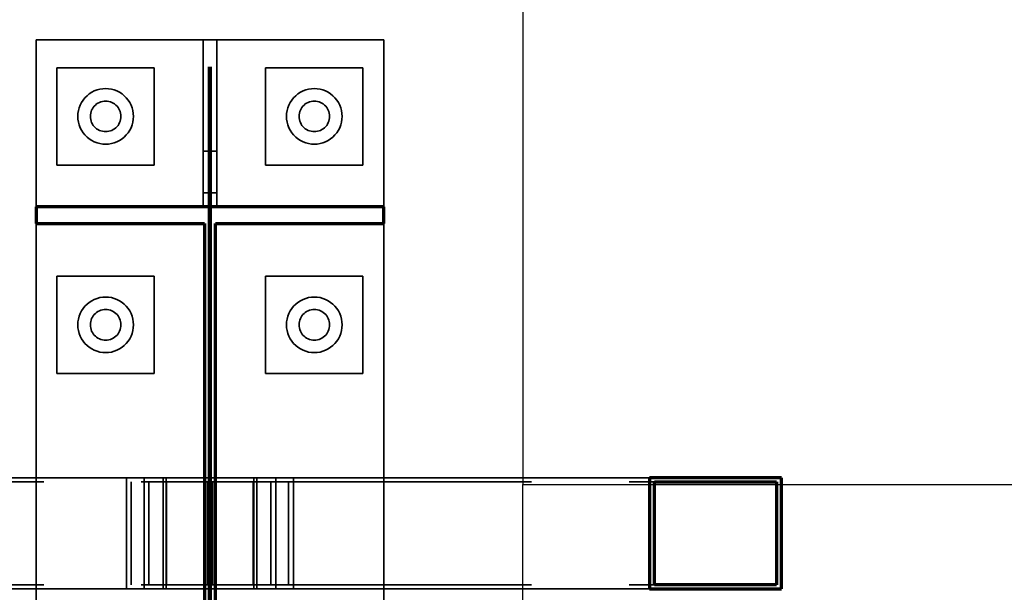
# Model space of a CAD drawing. Header units: millimetres. Extents: x 0 to 60000, y 0 to 29700.
# Tile 53 of 86: x 36114 to 36822, y 7297 to 7709. Entities that reach past the tile are written whole.
import ezdxf

# ---------------------------------------------------------------- set-up
doc = ezdxf.new("R2010")
doc.units = ezdxf.units.MM
for name, pattern in [('STRICHPUNKT2_S11', [500, 400, -50, 0, -50]), ('STRICHPUNKT2_S5', [1100, 800, -100, 100, -100]), ('VERDECKT2_S2', [270, 200, -70])]:
    doc.linetypes.add(name, pattern=pattern)
for name, color, linetype, lineweight in [('AS_Belki', 7, 'Continuous', 25), ('AS_Blachy', 7, 'Continuous', 25), ('Osie', 30, 'STRICHPUNKT2_S5', 18), ('Standard', 7, 'Continuous', 25)]:
    doc.layers.add(name, color=color, linetype=linetype, lineweight=lineweight)

msp = doc.modelspace()

# ---------------------------------------------------------------- linework, layer by layer
at = {"layer": 'AS_Belki', "color": 30, "linetype": 'Continuous', "lineweight": 70, "transparency": 33554687}
for p, q in [((36566.93, 7379.77), (36566.93, 7299.77)), ((36661.71, 7379.77), (36566.93, 7379.77)), ((36570.48, 7302.77), (36570.48, 7376.78)), ((36570.48, 7376.78), (36658.16, 7376.78)), ((36658.16, 7376.78), (36658.16, 7302.77)), ((36661.71, 7299.77), (36661.71, 7379.77)), ((36566.93, 7299.77), (36661.71, 7299.77)), ((36658.16, 7302.77), (36570.48, 7302.77))]:
    msp.add_line(p, q, dxfattribs=at)
at = {"layer": 'AS_Blachy', "color": 30, "linetype": 'Continuous', "lineweight": 70, "transparency": 33554687}
for p, q in [((36125.97, 7574.77), (36125.97, 7562.77)), ((36375.98, 7574.77), (36125.97, 7574.77)), ((36375.98, 7562.77), (36375.98, 7574.77)), ((36125.97, 7562.77), (36246.98, 7562.77)), ((36246.98, 7562.77), (36246.98, 7186.77)), ((36254.98, 7562.77), (36375.98, 7562.77)), ((36254.98, 7186.77), (36254.98, 7562.77))]:
    msp.add_line(p, q, dxfattribs=at)
at = {"layer": 'Osie', "color": 1, "linetype": 'STRICHPUNKT2_S11', "lineweight": 140, "transparency": 33554687}
msp.add_line((36250.98, 4274.77), (36250.98, 25274.77), dxfattribs=at)
at = {"layer": 'Standard', "color": 3, "linetype": 'Continuous', "lineweight": 25, "transparency": 33554687}
for p, q in [((36475.98, 7824.77), (36475.98, 7374.77)), ((36475.98, 7274.77), (36475.98, 7374.77)), ((36475.98, 7374.77), (42033.98, 7374.77))]:
    msp.add_line(p, q, dxfattribs=at)
at = {"layer": 'Standard', "color": 8, "linetype": 'Continuous', "lineweight": 35, "transparency": 33554687}
for p, q in [((36125.97, 7574.77), (36125.97, 7694.77)), ((36125.97, 7694.77), (36245.98, 7694.77)), ((36245.98, 7694.77), (36245.98, 7614.77)), ((36245.98, 7694.77), (36255.98, 7694.77)), ((36255.98, 7694.77), (36255.98, 7614.77)), ((36255.98, 7694.77), (36375.98, 7694.77)), ((36375.98, 7694.77), (36375.98, 7574.77)), ((36140.97, 7604.77), (36140.97, 7674.77)), ((36140.97, 7674.77), (36210.98, 7674.77)), ((36210.98, 7674.77), (36210.98, 7604.77)), ((36290.98, 7604.77), (36290.98, 7674.77)), ((36290.98, 7674.77), (36360.97, 7674.77)), ((36360.97, 7674.77), (36360.97, 7604.77)), ((36165.93, 7644.25), (36165.52, 7643.16)), ((36166.45, 7645.27), (36165.93, 7644.25)), ((36167.08, 7646.24), (36166.45, 7645.27)), ((36167.8, 7647.13), (36167.08, 7646.24)), ((36168.62, 7647.94), (36167.8, 7647.13)), ((36169.51, 7648.68), (36168.62, 7647.94)), ((36170.48, 7649.29), (36169.51, 7648.68)), ((36171.5, 7649.82), (36170.48, 7649.29)), ((36172.58, 7650.24), (36171.5, 7649.82)), ((36173.69, 7650.53), (36172.58, 7650.24)), ((36174.83, 7650.71), (36173.69, 7650.53)), ((36175.98, 7650.77), (36174.83, 7650.71)), ((36177.12, 7650.71), (36175.98, 7650.77)), ((36178.26, 7650.53), (36177.12, 7650.71)), ((36179.38, 7650.24), (36178.26, 7650.53)), ((36180.46, 7649.82), (36179.38, 7650.24)), ((36181.48, 7649.29), (36180.46, 7649.82)), ((36182.45, 7648.68), (36181.48, 7649.29)), ((36183.34, 7647.94), (36182.45, 7648.68)), ((36184.15, 7647.13), (36183.34, 7647.94)), ((36184.88, 7646.24), (36184.15, 7647.13)), ((36185.51, 7645.27), (36184.88, 7646.24)), ((36186.02, 7644.25), (36185.51, 7645.27)), ((36186.44, 7643.16), (36186.02, 7644.25)), ((36315.93, 7644.25), (36315.52, 7643.16)), ((36316.46, 7645.27), (36315.93, 7644.25)), ((36317.08, 7646.24), (36316.46, 7645.27)), ((36317.8, 7647.13), (36317.08, 7646.24)), ((36318.62, 7647.94), (36317.8, 7647.13)), ((36319.52, 7648.68), (36318.62, 7647.94)), ((36320.48, 7649.29), (36319.52, 7648.68)), ((36321.51, 7649.82), (36320.48, 7649.29)), ((36322.58, 7650.24), (36321.51, 7649.82)), ((36323.69, 7650.53), (36322.58, 7650.24)), ((36324.83, 7650.71), (36323.69, 7650.53)), ((36325.97, 7650.77), (36324.83, 7650.71)), ((36327.13, 7650.71), (36325.97, 7650.77)), ((36328.27, 7650.53), (36327.13, 7650.71)), ((36329.38, 7650.24), (36328.27, 7650.53)), ((36330.45, 7649.82), (36329.38, 7650.24)), ((36331.48, 7649.29), (36330.45, 7649.82)), ((36332.44, 7648.68), (36331.48, 7649.29)), ((36333.34, 7647.94), (36332.44, 7648.68)), ((36334.16, 7647.13), (36333.34, 7647.94)), ((36334.88, 7646.24), (36334.16, 7647.13)), ((36335.5, 7645.27), (36334.88, 7646.24)), ((36336.03, 7644.25), (36335.5, 7645.27)), ((36336.44, 7643.16), (36336.03, 7644.25)), ((36165.03, 7640.92), (36164.98, 7639.77)), ((36164.98, 7639.77), (36165.03, 7638.62)), ((36165.22, 7642.05), (36165.03, 7640.92)), ((36165.03, 7638.62), (36165.22, 7637.48)), ((36165.52, 7643.16), (36165.22, 7642.05)), ((36165.22, 7637.48), (36165.52, 7636.37)), ((36186.73, 7642.05), (36186.44, 7643.16)), ((36186.44, 7636.37), (36186.73, 7637.48)), ((36186.92, 7640.92), (36186.73, 7642.05)), ((36186.73, 7637.48), (36186.92, 7638.62)), ((36186.98, 7639.77), (36186.92, 7640.92)), ((36186.92, 7638.62), (36186.98, 7639.77)), ((36315.04, 7640.92), (36314.98, 7639.77)), ((36314.98, 7639.77), (36315.04, 7638.62)), ((36315.22, 7642.05), (36315.04, 7640.92)), ((36315.04, 7638.62), (36315.22, 7637.48)), ((36315.52, 7643.16), (36315.22, 7642.05)), ((36315.22, 7637.48), (36315.52, 7636.37)), ((36336.74, 7642.05), (36336.44, 7643.16)), ((36336.44, 7636.37), (36336.74, 7637.48)), ((36336.91, 7640.92), (36336.74, 7642.05)), ((36336.74, 7637.48), (36336.91, 7638.62)), ((36336.98, 7639.77), (36336.91, 7640.92)), ((36336.91, 7638.62), (36336.98, 7639.77)), ((36165.52, 7636.37), (36165.93, 7635.3)), ((36165.93, 7635.3), (36166.45, 7634.28)), ((36166.45, 7634.28), (36167.08, 7633.31)), ((36167.08, 7633.31), (36167.8, 7632.41)), ((36167.8, 7632.41), (36168.62, 7631.59)), ((36168.62, 7631.59), (36169.51, 7630.87)), ((36169.51, 7630.87), (36170.48, 7630.24)), ((36170.48, 7630.24), (36171.5, 7629.72)), ((36171.5, 7629.72), (36172.58, 7629.31)), ((36179.38, 7629.31), (36180.46, 7629.72)), ((36180.46, 7629.72), (36181.48, 7630.24)), ((36181.48, 7630.24), (36182.45, 7630.87)), ((36182.45, 7630.87), (36183.34, 7631.59)), ((36183.34, 7631.59), (36184.15, 7632.41)), ((36184.15, 7632.41), (36184.88, 7633.31)), ((36184.88, 7633.31), (36185.51, 7634.28)), ((36185.51, 7634.28), (36186.02, 7635.3)), ((36186.02, 7635.3), (36186.44, 7636.37)), ((36315.52, 7636.37), (36315.93, 7635.3)), ((36315.93, 7635.3), (36316.46, 7634.28)), ((36316.46, 7634.28), (36317.08, 7633.31)), ((36317.08, 7633.31), (36317.8, 7632.41)), ((36317.8, 7632.41), (36318.62, 7631.59)), ((36318.62, 7631.59), (36319.52, 7630.87)), ((36319.52, 7630.87), (36320.48, 7630.24)), ((36320.48, 7630.24), (36321.51, 7629.72)), ((36321.51, 7629.72), (36322.58, 7629.31)), ((36329.38, 7629.31), (36330.45, 7629.72)), ((36330.45, 7629.72), (36331.48, 7630.24)), ((36331.48, 7630.24), (36332.44, 7630.87)), ((36332.44, 7630.87), (36333.34, 7631.59)), ((36333.34, 7631.59), (36334.16, 7632.41)), ((36334.16, 7632.41), (36334.88, 7633.31)), ((36334.88, 7633.31), (36335.5, 7634.28)), ((36335.5, 7634.28), (36336.03, 7635.3)), ((36336.03, 7635.3), (36336.44, 7636.37)), ((36172.58, 7629.31), (36173.69, 7629.01)), ((36173.69, 7629.01), (36174.83, 7628.83)), ((36174.83, 7628.83), (36175.98, 7628.77)), ((36175.98, 7628.77), (36177.12, 7628.83)), ((36177.12, 7628.83), (36178.26, 7629.01)), ((36178.26, 7629.01), (36179.38, 7629.31)), ((36322.58, 7629.31), (36323.69, 7629.01)), ((36323.69, 7629.01), (36324.83, 7628.83)), ((36324.83, 7628.83), (36325.97, 7628.77)), ((36325.97, 7628.77), (36327.13, 7628.83)), ((36327.13, 7628.83), (36328.27, 7629.01)), ((36328.27, 7629.01), (36329.38, 7629.31)), ((36245.98, 7614.77), (36245.98, 7574.77)), ((36245.98, 7614.77), (36255.98, 7614.77)), ((36255.98, 7614.77), (36255.98, 7574.77)), ((36210.98, 7604.77), (36140.97, 7604.77)), ((36360.97, 7604.77), (36290.98, 7604.77)), ((36125.97, 7379.77), (36125.97, 7562.77)), ((36375.98, 7562.77), (36375.98, 7379.77)), ((36140.97, 7454.77), (36140.97, 7524.77)), ((36140.97, 7524.77), (36210.98, 7524.77)), ((36210.98, 7524.77), (36210.98, 7454.77)), ((36290.98, 7454.77), (36290.98, 7524.77)), ((36290.98, 7524.77), (36360.97, 7524.77)), ((36360.97, 7524.77), (36360.97, 7454.77)), ((36166.45, 7495.28), (36165.93, 7494.24)), ((36167.08, 7496.23), (36166.45, 7495.28)), ((36167.8, 7497.13), (36167.08, 7496.23)), ((36168.62, 7497.95), (36167.8, 7497.13)), ((36169.51, 7498.67), (36168.62, 7497.95)), ((36170.48, 7499.3), (36169.51, 7498.67)), ((36171.5, 7499.82), (36170.48, 7499.3)), ((36172.58, 7500.23), (36171.5, 7499.82)), ((36173.69, 7500.53), (36172.58, 7500.23)), ((36174.83, 7500.71), (36173.69, 7500.53)), ((36175.98, 7500.78), (36174.83, 7500.71)), ((36177.12, 7500.71), (36175.98, 7500.78)), ((36178.26, 7500.53), (36177.12, 7500.71)), ((36179.38, 7500.23), (36178.26, 7500.53)), ((36180.46, 7499.82), (36179.38, 7500.23)), ((36181.48, 7499.3), (36180.46, 7499.82)), ((36182.45, 7498.67), (36181.48, 7499.3)), ((36183.34, 7497.95), (36182.45, 7498.67)), ((36184.15, 7497.13), (36183.34, 7497.95)), ((36184.88, 7496.23), (36184.15, 7497.13)), ((36185.51, 7495.28), (36184.88, 7496.23)), ((36186.02, 7494.24), (36185.51, 7495.28)), ((36316.46, 7495.28), (36315.93, 7494.24)), ((36317.08, 7496.23), (36316.46, 7495.28)), ((36317.8, 7497.13), (36317.08, 7496.23)), ((36318.62, 7497.95), (36317.8, 7497.13)), ((36319.52, 7498.67), (36318.62, 7497.95)), ((36320.48, 7499.3), (36319.52, 7498.67)), ((36321.51, 7499.82), (36320.48, 7499.3)), ((36322.58, 7500.23), (36321.51, 7499.82)), ((36323.69, 7500.53), (36322.58, 7500.23)), ((36324.83, 7500.71), (36323.69, 7500.53)), ((36325.97, 7500.78), (36324.83, 7500.71)), ((36327.13, 7500.71), (36325.97, 7500.78)), ((36328.27, 7500.53), (36327.13, 7500.71)), ((36329.38, 7500.23), (36328.27, 7500.53)), ((36330.45, 7499.82), (36329.38, 7500.23)), ((36331.48, 7499.3), (36330.45, 7499.82)), ((36332.44, 7498.67), (36331.48, 7499.3)), ((36333.34, 7497.95), (36332.44, 7498.67)), ((36334.16, 7497.13), (36333.34, 7497.95)), ((36334.88, 7496.23), (36334.16, 7497.13)), ((36335.5, 7495.28), (36334.88, 7496.23)), ((36336.03, 7494.24), (36335.5, 7495.28)), ((36165.03, 7490.92), (36164.98, 7489.77)), ((36164.98, 7489.77), (36165.03, 7488.62)), ((36165.22, 7492.06), (36165.03, 7490.92)), ((36165.03, 7488.62), (36165.22, 7487.49)), ((36165.52, 7493.17), (36165.22, 7492.06)), ((36165.93, 7494.24), (36165.52, 7493.17)), ((36186.44, 7493.17), (36186.02, 7494.24)), ((36186.73, 7492.06), (36186.44, 7493.17)), ((36186.92, 7490.92), (36186.73, 7492.06)), ((36186.73, 7487.49), (36186.92, 7488.62)), ((36186.98, 7489.77), (36186.92, 7490.92)), ((36186.92, 7488.62), (36186.98, 7489.77)), ((36315.04, 7490.92), (36314.98, 7489.77)), ((36314.98, 7489.77), (36315.04, 7488.62)), ((36315.22, 7492.06), (36315.04, 7490.92)), ((36315.04, 7488.62), (36315.22, 7487.49)), ((36315.52, 7493.17), (36315.22, 7492.06)), ((36315.93, 7494.24), (36315.52, 7493.17)), ((36336.44, 7493.17), (36336.03, 7494.24)), ((36336.74, 7492.06), (36336.44, 7493.17)), ((36336.91, 7490.92), (36336.74, 7492.06)), ((36336.74, 7487.49), (36336.91, 7488.62)), ((36336.98, 7489.77), (36336.91, 7490.92)), ((36336.91, 7488.62), (36336.98, 7489.77)), ((36165.22, 7487.49), (36165.52, 7486.38)), ((36165.52, 7486.38), (36165.93, 7485.3)), ((36165.93, 7485.3), (36166.45, 7484.27)), ((36166.45, 7484.27), (36167.08, 7483.3)), ((36167.08, 7483.3), (36167.8, 7482.42)), ((36167.8, 7482.42), (36168.62, 7481.6)), ((36168.62, 7481.6), (36169.51, 7480.87)), ((36182.45, 7480.87), (36183.34, 7481.6)), ((36183.34, 7481.6), (36184.15, 7482.42)), ((36184.15, 7482.42), (36184.88, 7483.3)), ((36184.88, 7483.3), (36185.51, 7484.27)), ((36185.51, 7484.27), (36186.02, 7485.3)), ((36186.02, 7485.3), (36186.44, 7486.38)), ((36186.44, 7486.38), (36186.73, 7487.49)), ((36315.22, 7487.49), (36315.52, 7486.38)), ((36315.52, 7486.38), (36315.93, 7485.3)), ((36315.93, 7485.3), (36316.46, 7484.27)), ((36316.46, 7484.27), (36317.08, 7483.3)), ((36317.08, 7483.3), (36317.8, 7482.42)), ((36317.8, 7482.42), (36318.62, 7481.6)), ((36318.62, 7481.6), (36319.52, 7480.87)), ((36332.44, 7480.87), (36333.34, 7481.6)), ((36333.34, 7481.6), (36334.16, 7482.42)), ((36334.16, 7482.42), (36334.88, 7483.3)), ((36334.88, 7483.3), (36335.5, 7484.27)), ((36335.5, 7484.27), (36336.03, 7485.3)), ((36336.03, 7485.3), (36336.44, 7486.38)), ((36336.44, 7486.38), (36336.74, 7487.49)), ((36169.51, 7480.87), (36170.48, 7480.25)), ((36170.48, 7480.25), (36171.5, 7479.72)), ((36171.5, 7479.72), (36172.58, 7479.31)), ((36172.58, 7479.31), (36173.69, 7479.01)), ((36173.69, 7479.01), (36174.83, 7478.83)), ((36174.83, 7478.83), (36175.98, 7478.77)), ((36175.98, 7478.77), (36177.12, 7478.83)), ((36177.12, 7478.83), (36178.26, 7479.01)), ((36178.26, 7479.01), (36179.38, 7479.31)), ((36179.38, 7479.31), (36180.46, 7479.72)), ((36180.46, 7479.72), (36181.48, 7480.25)), ((36181.48, 7480.25), (36182.45, 7480.87)), ((36319.52, 7480.87), (36320.48, 7480.25)), ((36320.48, 7480.25), (36321.51, 7479.72)), ((36321.51, 7479.72), (36322.58, 7479.31)), ((36322.58, 7479.31), (36323.69, 7479.01)), ((36323.69, 7479.01), (36324.83, 7478.83)), ((36324.83, 7478.83), (36325.97, 7478.77)), ((36325.97, 7478.77), (36327.13, 7478.83)), ((36327.13, 7478.83), (36328.27, 7479.01)), ((36328.27, 7479.01), (36329.38, 7479.31)), ((36329.38, 7479.31), (36330.45, 7479.72)), ((36330.45, 7479.72), (36331.48, 7480.25)), ((36331.48, 7480.25), (36332.44, 7480.87)), ((36210.98, 7454.77), (36140.97, 7454.77)), ((36360.97, 7454.77), (36290.98, 7454.77)), ((35935.03, 7379.77), (36246.98, 7379.77)), ((36254.98, 7379.77), (36566.93, 7379.77)), ((35935.03, 7299.77), (36246.98, 7299.77)), ((36125.97, 7186.77), (36125.97, 7299.77)), ((36254.98, 7299.77), (36566.93, 7299.77)), ((36375.98, 7299.77), (36375.98, 7186.77))]:
    msp.add_line(p, q, dxfattribs=at)
at = {"layer": 'Standard', "color": 8, "linetype": 'VERDECKT2_S2', "lineweight": 35, "transparency": 33554687}
for p, q in [((36167.84, 7658.04), (36165.98, 7657.09)), ((36169.79, 7658.79), (36167.84, 7658.04)), ((36171.82, 7659.33), (36169.79, 7658.79)), ((36173.89, 7659.66), (36171.82, 7659.33)), ((36175.98, 7659.78), (36173.89, 7659.66)), ((36178.06, 7659.66), (36175.98, 7659.78)), ((36180.13, 7659.33), (36178.06, 7659.66)), ((36182.16, 7658.79), (36180.13, 7659.33)), ((36184.11, 7658.04), (36182.16, 7658.79)), ((36185.98, 7657.09), (36184.11, 7658.04)), ((36317.85, 7658.04), (36315.98, 7657.09)), ((36319.8, 7658.79), (36317.85, 7658.04)), ((36321.81, 7659.33), (36319.8, 7658.79)), ((36323.89, 7659.66), (36321.81, 7659.33)), ((36325.97, 7659.78), (36323.89, 7659.66)), ((36328.07, 7659.66), (36325.97, 7659.78)), ((36330.14, 7659.33), (36328.07, 7659.66)), ((36332.15, 7658.79), (36330.14, 7659.33)), ((36334.11, 7658.04), (36332.15, 7658.79)), ((36335.97, 7657.09), (36334.11, 7658.04)), ((36159.8, 7651.53), (36158.66, 7649.77)), ((36161.12, 7653.16), (36159.8, 7651.53)), ((36162.59, 7654.63), (36161.12, 7653.16)), ((36164.22, 7655.96), (36162.59, 7654.63)), ((36165.98, 7657.09), (36164.22, 7655.96)), ((36187.74, 7655.96), (36185.98, 7657.09)), ((36189.36, 7654.63), (36187.74, 7655.96)), ((36190.84, 7653.16), (36189.36, 7654.63)), ((36192.16, 7651.53), (36190.84, 7653.16)), ((36193.3, 7649.77), (36192.16, 7651.53)), ((36309.8, 7651.53), (36308.65, 7649.77)), ((36311.11, 7653.16), (36309.8, 7651.53)), ((36312.6, 7654.63), (36311.11, 7653.16)), ((36314.22, 7655.96), (36312.6, 7654.63)), ((36315.98, 7657.09), (36314.22, 7655.96)), ((36337.73, 7655.96), (36335.97, 7657.09)), ((36339.36, 7654.63), (36337.73, 7655.96)), ((36340.84, 7653.16), (36339.36, 7654.63)), ((36342.16, 7651.53), (36340.84, 7653.16)), ((36343.3, 7649.77), (36342.16, 7651.53)), ((36156.41, 7643.93), (36156.09, 7641.86)), ((36156.95, 7645.95), (36156.41, 7643.93)), ((36157.71, 7647.91), (36156.95, 7645.95)), ((36158.66, 7649.77), (36157.71, 7647.91)), ((36194.25, 7647.91), (36193.3, 7649.77)), ((36195, 7645.95), (36194.25, 7647.91)), ((36195.54, 7643.93), (36195, 7645.95)), ((36195.86, 7641.86), (36195.54, 7643.93)), ((36306.41, 7643.93), (36306.09, 7641.86)), ((36306.96, 7645.95), (36306.41, 7643.93)), ((36307.7, 7647.91), (36306.96, 7645.95)), ((36308.65, 7649.77), (36307.7, 7647.91)), ((36344.25, 7647.91), (36343.3, 7649.77)), ((36345, 7645.95), (36344.25, 7647.91)), ((36345.54, 7643.93), (36345, 7645.95)), ((36345.87, 7641.86), (36345.54, 7643.93)), ((36156.09, 7641.86), (36155.98, 7639.77)), ((36155.98, 7639.77), (36156.09, 7637.68)), ((36156.09, 7637.68), (36156.41, 7635.61)), ((36195.54, 7635.61), (36195.86, 7637.68)), ((36195.98, 7639.77), (36195.86, 7641.86)), ((36195.86, 7637.68), (36195.98, 7639.77)), ((36306.09, 7641.86), (36305.98, 7639.77)), ((36305.98, 7639.77), (36306.09, 7637.68)), ((36306.09, 7637.68), (36306.41, 7635.61)), ((36345.54, 7635.61), (36345.87, 7637.68)), ((36345.98, 7639.77), (36345.87, 7641.86)), ((36345.87, 7637.68), (36345.98, 7639.77)), ((36156.41, 7635.61), (36156.95, 7633.59)), ((36156.95, 7633.59), (36157.71, 7631.63)), ((36157.71, 7631.63), (36158.66, 7629.77)), ((36158.66, 7629.77), (36159.8, 7628.02)), ((36192.16, 7628.02), (36193.3, 7629.77)), ((36193.3, 7629.77), (36194.25, 7631.63)), ((36194.25, 7631.63), (36195, 7633.59)), ((36195, 7633.59), (36195.54, 7635.61)), ((36306.41, 7635.61), (36306.96, 7633.59)), ((36306.96, 7633.59), (36307.7, 7631.63)), ((36307.7, 7631.63), (36308.65, 7629.77)), ((36308.65, 7629.77), (36309.8, 7628.02)), ((36342.16, 7628.02), (36343.3, 7629.77)), ((36343.3, 7629.77), (36344.25, 7631.63)), ((36344.25, 7631.63), (36345, 7633.59)), ((36345, 7633.59), (36345.54, 7635.61)), ((36159.8, 7628.02), (36161.12, 7626.39)), ((36161.12, 7626.39), (36162.59, 7624.9)), ((36162.59, 7624.9), (36164.22, 7623.59)), ((36164.22, 7623.59), (36165.98, 7622.45)), ((36185.98, 7622.45), (36187.74, 7623.59)), ((36187.74, 7623.59), (36189.36, 7624.9)), ((36189.36, 7624.9), (36190.84, 7626.39)), ((36190.84, 7626.39), (36192.16, 7628.02)), ((36309.8, 7628.02), (36311.11, 7626.39)), ((36311.11, 7626.39), (36312.6, 7624.9)), ((36312.6, 7624.9), (36314.22, 7623.59)), ((36314.22, 7623.59), (36315.98, 7622.45)), ((36335.97, 7622.45), (36337.73, 7623.59)), ((36337.73, 7623.59), (36339.36, 7624.9)), ((36339.36, 7624.9), (36340.84, 7626.39)), ((36340.84, 7626.39), (36342.16, 7628.02)), ((36165.98, 7622.45), (36167.84, 7621.5)), ((36167.84, 7621.5), (36169.79, 7620.75)), ((36169.79, 7620.75), (36171.82, 7620.21)), ((36171.82, 7620.21), (36173.89, 7619.88)), ((36173.89, 7619.88), (36175.98, 7619.77)), ((36175.98, 7619.77), (36178.06, 7619.88)), ((36178.06, 7619.88), (36180.13, 7620.21)), ((36180.13, 7620.21), (36182.16, 7620.75)), ((36182.16, 7620.75), (36184.11, 7621.5)), ((36184.11, 7621.5), (36185.98, 7622.45)), ((36315.98, 7622.45), (36317.85, 7621.5)), ((36317.85, 7621.5), (36319.8, 7620.75)), ((36319.8, 7620.75), (36321.81, 7620.21)), ((36321.81, 7620.21), (36323.89, 7619.88)), ((36323.89, 7619.88), (36325.97, 7619.77)), ((36325.97, 7619.77), (36328.07, 7619.88)), ((36328.07, 7619.88), (36330.14, 7620.21)), ((36330.14, 7620.21), (36332.15, 7620.75)), ((36332.15, 7620.75), (36334.11, 7621.5)), ((36334.11, 7621.5), (36335.97, 7622.45)), ((36245.98, 7584.77), (36255.98, 7584.77)), ((36171.82, 7509.34), (36169.79, 7508.8)), ((36173.89, 7509.66), (36171.82, 7509.34)), ((36175.98, 7509.77), (36173.89, 7509.66)), ((36178.06, 7509.66), (36175.98, 7509.77)), ((36180.13, 7509.34), (36178.06, 7509.66)), ((36182.16, 7508.8), (36180.13, 7509.34)), ((36321.81, 7509.34), (36319.8, 7508.8)), ((36323.89, 7509.66), (36321.81, 7509.34)), ((36325.97, 7509.77), (36323.89, 7509.66)), ((36328.07, 7509.66), (36325.97, 7509.77)), ((36330.14, 7509.34), (36328.07, 7509.66)), ((36332.15, 7508.8), (36330.14, 7509.34)), ((36161.12, 7503.16), (36159.8, 7501.53)), ((36162.59, 7504.64), (36161.12, 7503.16)), ((36164.22, 7505.95), (36162.59, 7504.64)), ((36165.98, 7507.09), (36164.22, 7505.95)), ((36167.84, 7508.04), (36165.98, 7507.09)), ((36169.79, 7508.8), (36167.84, 7508.04)), ((36184.11, 7508.04), (36182.16, 7508.8)), ((36185.98, 7507.09), (36184.11, 7508.04)), ((36187.74, 7505.95), (36185.98, 7507.09)), ((36189.36, 7504.64), (36187.74, 7505.95)), ((36190.84, 7503.16), (36189.36, 7504.64)), ((36192.16, 7501.53), (36190.84, 7503.16)), ((36311.11, 7503.16), (36309.8, 7501.53)), ((36312.6, 7504.64), (36311.11, 7503.16)), ((36314.22, 7505.95), (36312.6, 7504.64)), ((36315.98, 7507.09), (36314.22, 7505.95)), ((36317.85, 7508.04), (36315.98, 7507.09)), ((36319.8, 7508.8), (36317.85, 7508.04)), ((36334.11, 7508.04), (36332.15, 7508.8)), ((36335.97, 7507.09), (36334.11, 7508.04)), ((36337.73, 7505.95), (36335.97, 7507.09)), ((36339.36, 7504.64), (36337.73, 7505.95)), ((36340.84, 7503.16), (36339.36, 7504.64)), ((36342.16, 7501.53), (36340.84, 7503.16)), ((36156.95, 7495.95), (36156.41, 7493.93)), ((36157.71, 7497.91), (36156.95, 7495.95)), ((36158.66, 7499.77), (36157.71, 7497.91)), ((36159.8, 7501.53), (36158.66, 7499.77)), ((36193.3, 7499.77), (36192.16, 7501.53)), ((36194.25, 7497.91), (36193.3, 7499.77)), ((36195, 7495.95), (36194.25, 7497.91)), ((36195.54, 7493.93), (36195, 7495.95)), ((36306.96, 7495.95), (36306.41, 7493.93)), ((36307.7, 7497.91), (36306.96, 7495.95)), ((36308.65, 7499.77), (36307.7, 7497.91)), ((36309.8, 7501.53), (36308.65, 7499.77)), ((36343.3, 7499.77), (36342.16, 7501.53)), ((36344.25, 7497.91), (36343.3, 7499.77)), ((36345, 7495.95), (36344.25, 7497.91)), ((36345.54, 7493.93), (36345, 7495.95)), ((36156.09, 7491.86), (36155.98, 7489.77)), ((36155.98, 7489.77), (36156.09, 7487.68)), ((36156.41, 7493.93), (36156.09, 7491.86)), ((36195.86, 7491.86), (36195.54, 7493.93)), ((36195.98, 7489.77), (36195.86, 7491.86)), ((36195.86, 7487.68), (36195.98, 7489.77)), ((36306.09, 7491.86), (36305.98, 7489.77)), ((36305.98, 7489.77), (36306.09, 7487.68)), ((36306.41, 7493.93), (36306.09, 7491.86)), ((36345.87, 7491.86), (36345.54, 7493.93)), ((36345.98, 7489.77), (36345.87, 7491.86)), ((36345.87, 7487.68), (36345.98, 7489.77)), ((36156.09, 7487.68), (36156.41, 7485.61)), ((36156.41, 7485.61), (36156.95, 7483.59)), ((36156.95, 7483.59), (36157.71, 7481.63)), ((36157.71, 7481.63), (36158.66, 7479.77)), ((36193.3, 7479.77), (36194.25, 7481.63)), ((36194.25, 7481.63), (36195, 7483.59)), ((36195, 7483.59), (36195.54, 7485.61)), ((36195.54, 7485.61), (36195.86, 7487.68)), ((36306.09, 7487.68), (36306.41, 7485.61)), ((36306.41, 7485.61), (36306.96, 7483.59)), ((36306.96, 7483.59), (36307.7, 7481.63)), ((36307.7, 7481.63), (36308.65, 7479.77)), ((36343.3, 7479.77), (36344.25, 7481.63)), ((36344.25, 7481.63), (36345, 7483.59)), ((36345, 7483.59), (36345.54, 7485.61)), ((36345.54, 7485.61), (36345.87, 7487.68)), ((36158.66, 7479.77), (36159.8, 7478.02)), ((36159.8, 7478.02), (36161.12, 7476.39)), ((36161.12, 7476.39), (36162.59, 7474.91)), ((36162.59, 7474.91), (36164.22, 7473.6)), ((36187.74, 7473.6), (36189.36, 7474.91)), ((36189.36, 7474.91), (36190.84, 7476.39)), ((36190.84, 7476.39), (36192.16, 7478.02)), ((36192.16, 7478.02), (36193.3, 7479.77)), ((36308.65, 7479.77), (36309.8, 7478.02)), ((36309.8, 7478.02), (36311.11, 7476.39)), ((36311.11, 7476.39), (36312.6, 7474.91)), ((36312.6, 7474.91), (36314.22, 7473.6)), ((36337.73, 7473.6), (36339.36, 7474.91)), ((36339.36, 7474.91), (36340.84, 7476.39)), ((36340.84, 7476.39), (36342.16, 7478.02)), ((36342.16, 7478.02), (36343.3, 7479.77)), ((36164.22, 7473.6), (36165.98, 7472.45)), ((36165.98, 7472.45), (36167.84, 7471.5)), ((36167.84, 7471.5), (36169.79, 7470.75)), ((36169.79, 7470.75), (36171.82, 7470.21)), ((36171.82, 7470.21), (36173.89, 7469.89)), ((36173.89, 7469.89), (36175.98, 7469.77)), ((36175.98, 7469.77), (36178.06, 7469.89)), ((36178.06, 7469.89), (36180.13, 7470.21)), ((36180.13, 7470.21), (36182.16, 7470.75)), ((36182.16, 7470.75), (36184.11, 7471.5)), ((36184.11, 7471.5), (36185.98, 7472.45)), ((36185.98, 7472.45), (36187.74, 7473.6)), ((36314.22, 7473.6), (36315.98, 7472.45)), ((36315.98, 7472.45), (36317.85, 7471.5)), ((36317.85, 7471.5), (36319.8, 7470.75)), ((36319.8, 7470.75), (36321.81, 7470.21)), ((36321.81, 7470.21), (36323.89, 7469.89)), ((36323.89, 7469.89), (36325.97, 7469.77)), ((36325.97, 7469.77), (36328.07, 7469.89)), ((36328.07, 7469.89), (36330.14, 7470.21)), ((36330.14, 7470.21), (36332.15, 7470.75)), ((36332.15, 7470.75), (36334.11, 7471.5)), ((36334.11, 7471.5), (36335.97, 7472.45)), ((36335.97, 7472.45), (36337.73, 7473.6)), ((35931.47, 7376.78), (36282.2, 7376.78)), ((36125.97, 7299.77), (36125.97, 7379.77)), ((36190.88, 7299.77), (36190.88, 7379.77)), ((36194.43, 7376.78), (36194.43, 7302.77)), ((36203.59, 7379.77), (36203.59, 7299.77)), ((36207.14, 7302.77), (36207.14, 7376.78)), ((36217.22, 7379.77), (36217.22, 7299.77)), ((36219.52, 7299.77), (36219.52, 7379.77)), ((36219.74, 7302.77), (36219.74, 7376.78)), ((36219.84, 7376.78), (36219.84, 7302.77)), ((36246.98, 7379.77), (36254.98, 7379.77)), ((36249.2, 7302.77), (36249.2, 7376.78)), ((36250.98, 7379.77), (36250.98, 7299.77)), ((36252.75, 7302.77), (36252.75, 7376.78)), ((36282.12, 7302.77), (36282.12, 7376.78)), ((36282.2, 7376.78), (36570.48, 7376.78)), ((36282.2, 7376.78), (36282.2, 7302.77)), ((36282.43, 7379.77), (36282.43, 7299.77)), ((36284.74, 7299.77), (36284.74, 7379.77)), ((36294.82, 7376.78), (36294.82, 7302.77)), ((36298.37, 7299.77), (36298.37, 7379.77)), ((36307.53, 7302.77), (36307.53, 7376.78)), ((36311.08, 7379.77), (36311.08, 7299.77)), ((36375.98, 7379.77), (36375.98, 7299.77)), ((35931.47, 7302.77), (36282.2, 7302.77)), ((36246.98, 7299.77), (36254.98, 7299.77)), ((36282.2, 7302.77), (36570.48, 7302.77))]:
    msp.add_line(p, q, dxfattribs=at)

doc.saveas('drawing.dxf')
